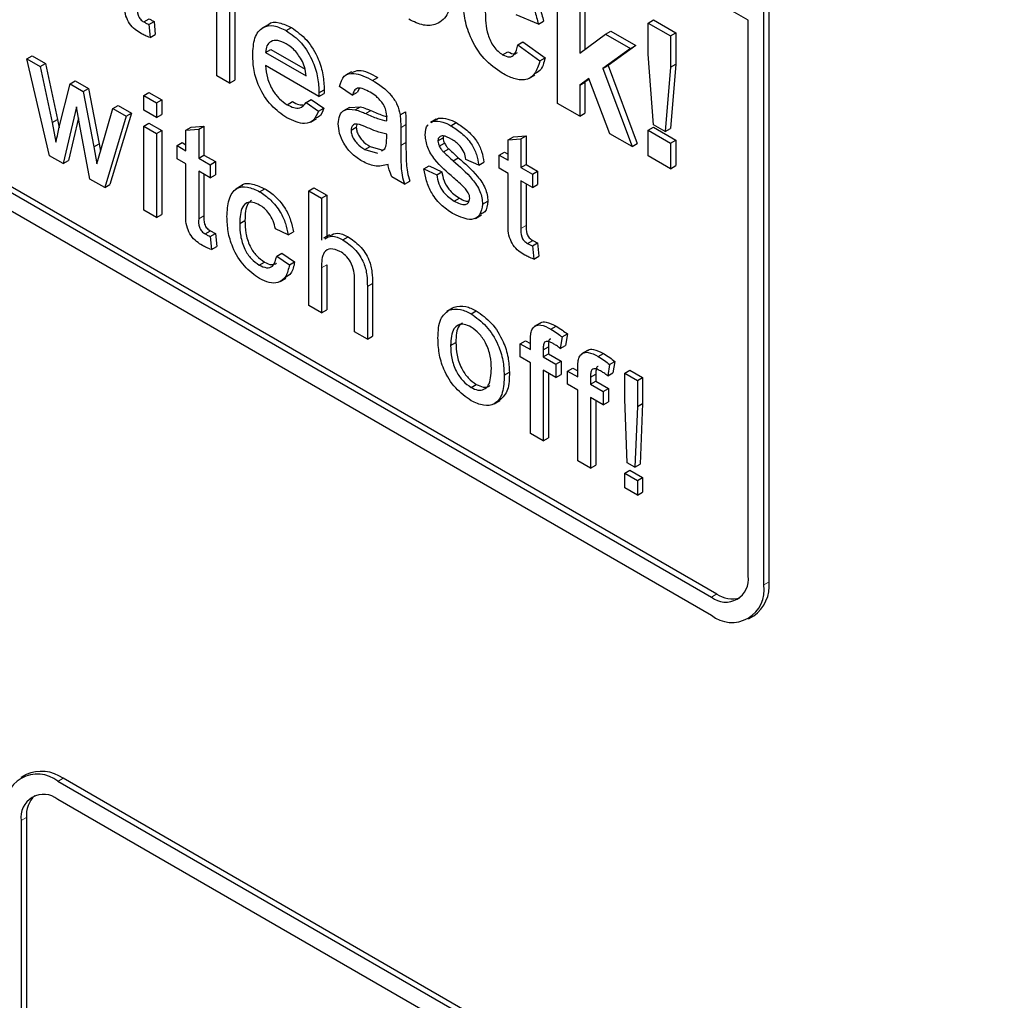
# Paper-space layout 'Blatt2' of a CAD drawing. Header units: millimetres. Extents: x 5 to 418, y 2 to 292.
# Tile 23 of 115: x 117.89 to 120.11, y 176.29 to 178.5. Entities that reach past the tile are written whole.
import ezdxf

# ---------------------------------------------------------------- set-up
doc = ezdxf.new("R2010")
doc.units = ezdxf.units.MM

psp = doc.layouts.new('Blatt2')

# ---------------------------------------------------------------- linework, layer by layer
at = {"color": 7, "linetype": 'Continuous', "lineweight": 25}
for p, q in [((119.5335, 178.4942), (115.0669, 181.0727)), ((113.5584, 180.5553), (119.451, 177.1536)), ((115.0787, 179.7321), (119.4628, 177.2013)), ((115.0669, 179.7253), (119.451, 177.1945)), ((119.5806, 177.2285), (119.5806, 179.1338)), ((119.5688, 177.2217), (119.5688, 179.127)), ((118.3361, 178.3688), (118.3361, 178.6274)), ((118.3648, 178.6108), (118.3648, 178.3523)), ((118.3766, 178.6176), (118.3766, 178.3591)), ((119.1041, 178.3065), (119.1041, 178.6059)), ((119.1539, 178.5771), (119.1539, 178.4195)), ((119.1657, 178.5839), (119.1657, 178.4283)), ((118.1715, 178.4903), (118.1833, 178.4972)), ((118.1828, 178.4847), (118.1946, 178.4915)), ((118.1828, 178.4847), (118.1856, 178.4552)), ((118.1946, 178.4915), (118.1974, 178.462)), ((119.0608, 178.485), (119.011, 178.5061)), ((119.0608, 178.485), (119.0726, 178.4918)), ((119.3086, 178.4878), (119.3204, 178.4946)), ((119.3086, 178.4174), (119.3086, 178.4878)), ((119.3086, 178.4878), (119.3585, 178.459)), ((119.3204, 178.4946), (119.3703, 178.4658)), ((119.5335, 177.2421), (119.5335, 178.4942)), ((118.4516, 178.484), (118.4383, 178.4763)), ((118.4926, 178.4707), (118.5044, 178.4775)), ((119.1539, 178.4195), (119.2121, 178.463)), ((119.2121, 178.463), (119.2239, 178.4698)), ((119.2121, 178.463), (119.2686, 178.4303)), ((119.2239, 178.4698), (119.2804, 178.4371)), ((119.3585, 178.459), (119.3703, 178.4658)), ((119.3703, 178.4658), (119.3703, 178.3954)), ((118.1856, 178.4552), (118.1974, 178.462)), ((119.0143, 178.4389), (119.0261, 178.4457)), ((119.0261, 178.4457), (119.076, 178.4093)), ((119.3585, 178.459), (119.3585, 178.3886)), ((118.4457, 178.4215), (118.4575, 178.4284)), ((118.4457, 178.4215), (118.5376, 178.3685)), ((118.4575, 178.4284), (118.5349, 178.3837)), ((118.9803, 178.4163), (118.9921, 178.4231)), ((119.0143, 178.4389), (119.0642, 178.4025)), ((119.2686, 178.4303), (119.206, 178.3853)), ((119.2804, 178.4371), (119.2178, 178.3921)), ((119.2686, 178.4303), (119.2804, 178.4371)), ((117.908, 178.4071), (117.9198, 178.4139)), ((117.9591, 178.1886), (117.908, 178.4071)), ((117.908, 178.4071), (117.9379, 178.3898)), ((117.9198, 178.4139), (117.9497, 178.3966)), ((117.9379, 178.3898), (117.9497, 178.3966)), ((117.9497, 178.3966), (117.9771, 178.2707)), ((119.0642, 178.4025), (119.076, 178.4093)), ((119.3206, 178.2583), (119.3086, 178.4174)), ((117.9379, 178.3898), (117.9653, 178.2639)), ((118.5662, 178.3222), (118.4457, 178.3917)), ((118.6395, 178.378), (118.6263, 178.3704)), ((119.206, 178.3853), (119.2178, 178.3921)), ((119.206, 178.3853), (119.2719, 178.2096)), ((119.2178, 178.3921), (119.2837, 178.2164)), ((119.3585, 178.3886), (119.3467, 178.2432)), ((119.3585, 178.3886), (119.3703, 178.3954)), ((119.3703, 178.3954), (119.3585, 178.25)), ((118.0053, 178.3509), (118.0171, 178.3577)), ((118.0171, 178.3577), (118.0468, 178.3406)), ((118.3648, 178.3523), (118.3361, 178.3688)), ((118.3648, 178.3523), (118.3766, 178.3591)), ((118.6869, 178.3585), (118.6987, 178.3653)), ((119.04, 178.3633), (119.0532, 178.371)), ((119.1745, 178.3626), (119.1539, 178.3478)), ((119.1539, 178.3478), (119.1657, 178.3546)), ((119.175, 178.3613), (119.1657, 178.3546)), ((119.1657, 178.3546), (119.1657, 178.2845)), ((119.2221, 178.2384), (119.1745, 178.3626)), ((117.9811, 178.2531), (118.0053, 178.3509)), ((118.0053, 178.3509), (118.035, 178.3338)), ((118.035, 178.3338), (118.0468, 178.3406)), ((118.035, 178.3338), (118.0591, 178.2087)), ((118.0468, 178.3406), (118.0709, 178.2155)), ((118.1713, 178.3247), (118.1831, 178.3315)), ((118.1831, 178.3315), (118.2118, 178.315)), ((118.5663, 178.3306), (118.5781, 178.3374)), ((118.6415, 178.3251), (118.6128, 178.345)), ((118.6415, 178.3251), (118.6533, 178.3319)), ((118.657, 178.3401), (118.6533, 178.3319)), ((119.1539, 178.3478), (119.1539, 178.2777)), ((118.1713, 178.2916), (118.1713, 178.3247)), ((118.1713, 178.3247), (118.2, 178.3082)), ((118.2, 178.3082), (118.2118, 178.315)), ((118.2, 178.3082), (118.2, 178.275)), ((118.2118, 178.315), (118.2118, 178.2818)), ((118.4946, 178.3038), (118.5064, 178.3106)), ((118.5373, 178.309), (118.5491, 178.3158)), ((118.5373, 178.309), (118.5654, 178.2895)), ((118.5491, 178.3158), (118.5772, 178.2963)), ((118.5662, 178.3222), (118.5779, 178.329)), ((118.02, 178.2988), (117.9899, 178.1709)), ((118.0267, 178.2608), (118.02, 178.2988)), ((118.0745, 178.2011), (118.102, 178.2951)), ((118.102, 178.2951), (118.1138, 178.3019)), ((118.102, 178.2951), (118.132, 178.2778)), ((118.1138, 178.3019), (118.1437, 178.2846)), ((118.2, 178.275), (118.1713, 178.2916)), ((118.5654, 178.2895), (118.5772, 178.2963)), ((118.6351, 178.2978), (118.6219, 178.2902)), ((118.6352, 178.2978), (118.6598, 178.2993)), ((118.648, 178.2925), (118.6598, 178.2993)), ((118.7492, 178.2812), (118.761, 178.288)), ((119.1539, 178.2777), (119.1041, 178.3065)), ((117.9653, 178.2639), (117.9771, 178.2707)), ((117.9653, 178.2639), (117.9735, 178.2196)), ((117.9771, 178.2707), (117.9807, 178.2513)), ((118.0244, 178.2742), (118.0016, 178.1777)), ((118.132, 178.2778), (118.0835, 178.1169)), ((118.1437, 178.2846), (118.0953, 178.1237)), ((118.132, 178.2778), (118.1437, 178.2846)), ((118.2, 178.275), (118.2118, 178.2818)), ((118.5474, 178.2647), (118.5606, 178.2723)), ((118.8306, 178.2712), (118.8174, 178.2635)), ((118.8195, 178.2633), (118.8237, 178.2663)), ((118.8237, 178.2663), (118.8355, 178.2731)), ((118.8313, 178.2701), (118.8355, 178.2731)), ((118.8638, 178.2565), (118.8755, 178.2633)), ((119.1539, 178.2777), (119.1657, 178.2845)), ((118.0501, 178.1361), (118.0267, 178.2608)), ((118.1713, 178.2551), (118.1831, 178.2619)), ((118.1713, 178.2551), (118.2, 178.2385)), ((118.1713, 178.0662), (118.1713, 178.2551)), ((118.1831, 178.2619), (118.2118, 178.2453)), ((118.2, 178.2385), (118.2118, 178.2453)), ((118.2118, 178.2453), (118.2118, 178.0564)), ((118.2666, 178.2461), (118.2784, 178.2529)), ((118.2666, 178.2461), (118.2953, 178.2484)), ((118.2666, 178.2001), (118.2666, 178.2461)), ((118.2784, 178.2529), (118.3071, 178.2552)), ((118.2953, 178.2484), (118.3071, 178.2552)), ((118.2953, 178.2484), (118.2953, 178.1835)), ((118.3071, 178.2552), (118.3071, 178.1903)), ((118.6386, 178.2461), (118.6504, 178.2529)), ((118.7506, 178.252), (118.7506, 178.2116)), ((118.7624, 178.2588), (118.7624, 178.2184)), ((119.3086, 178.246), (119.3204, 178.2528)), ((119.3086, 178.246), (119.3585, 178.2172)), ((119.3086, 178.1884), (119.3086, 178.246)), ((119.3204, 178.2528), (119.3703, 178.224)), ((119.3467, 178.2432), (119.3206, 178.2583)), ((119.3467, 178.2432), (119.3585, 178.25)), ((118.2, 178.2385), (118.2, 178.0496)), ((118.2465, 178.2117), (118.2583, 178.2185)), ((118.2583, 178.2185), (118.2666, 178.2137)), ((118.7189, 178.2277), (118.719, 178.2373)), ((118.8344, 178.222), (118.8462, 178.2288)), ((118.8469, 178.2329), (118.8462, 178.2288)), ((118.9929, 178.2246), (119.0047, 178.2314)), ((118.9929, 178.2246), (119.0216, 178.2269)), ((118.9929, 178.1786), (118.9929, 178.2246)), ((119.0047, 178.2314), (119.0334, 178.2337)), ((119.0216, 178.2269), (119.0334, 178.2337)), ((119.0216, 178.2269), (119.0216, 178.162)), ((119.0334, 178.2337), (119.0334, 178.1688)), ((119.2719, 178.2096), (119.2221, 178.2384)), ((119.3585, 178.2172), (119.3703, 178.224)), ((119.3703, 178.224), (119.3703, 178.1664)), ((118.0591, 178.2087), (118.0709, 178.2155)), ((118.0591, 178.2087), (118.0659, 178.1702)), ((118.0659, 178.1702), (118.0745, 178.2011)), ((118.0709, 178.2155), (118.0738, 178.1989)), ((118.2465, 178.1819), (118.2465, 178.2117)), ((118.2465, 178.2117), (118.2666, 178.2001)), ((118.67, 178.2026), (118.6818, 178.2094)), ((118.67, 178.2026), (118.6983, 178.1948)), ((118.6818, 178.2094), (118.7101, 178.2016)), ((118.7072, 178.1998), (118.7146, 178.204)), ((118.8374, 178.2103), (118.8492, 178.2171)), ((118.8469, 178.1973), (118.8587, 178.2041)), ((118.9728, 178.1902), (118.9846, 178.197)), ((118.9846, 178.197), (118.9929, 178.1922)), ((119.2719, 178.2096), (119.2837, 178.2164)), ((119.3585, 178.2172), (119.3585, 178.1596)), ((117.9899, 178.1709), (117.9591, 178.1886)), ((117.9899, 178.1709), (118.0016, 178.1777)), ((118.2666, 178.1703), (118.2465, 178.1819)), ((118.2953, 178.1835), (118.3071, 178.1903)), ((118.2953, 178.1835), (118.3211, 178.1686)), ((118.3071, 178.1903), (118.3329, 178.1754)), ((118.3211, 178.1686), (118.3329, 178.1754)), ((118.3329, 178.1754), (118.3329, 178.1456)), ((118.8686, 178.1775), (118.8804, 178.1843)), ((118.9263, 178.1673), (118.8976, 178.1806)), ((118.9263, 178.1673), (118.9381, 178.1741)), ((118.9728, 178.1604), (118.9728, 178.1902)), ((118.9728, 178.1902), (118.9929, 178.1786)), ((119.3585, 178.1596), (119.3086, 178.1884)), ((118.2666, 178.0642), (118.2666, 178.1703)), ((118.3211, 178.1388), (118.2953, 178.1537)), ((118.2953, 178.1537), (118.2953, 178.0465)), ((118.3211, 178.1686), (118.3211, 178.1388)), ((118.8028, 178.159), (118.8146, 178.1658)), ((118.8028, 178.159), (118.8316, 178.1458)), ((118.8146, 178.1658), (118.8433, 178.1526)), ((118.8316, 178.1458), (118.8433, 178.1526)), ((118.9929, 178.1488), (118.9728, 178.1604)), ((119.0216, 178.162), (119.0334, 178.1688)), ((119.0216, 178.162), (119.0474, 178.1471)), ((119.0334, 178.1688), (119.0592, 178.1539)), ((119.0474, 178.1471), (119.0592, 178.1539)), ((119.0592, 178.1539), (119.0592, 178.1241)), ((119.3585, 178.1596), (119.3703, 178.1664)), ((118.0835, 178.1169), (118.0501, 178.1361)), ((118.3071, 178.1469), (118.3071, 178.0533)), ((118.3211, 178.1388), (118.3329, 178.1456)), ((118.7592, 178.1246), (118.7305, 178.1411)), ((118.7592, 178.1246), (118.771, 178.1314)), ((118.9929, 178.0427), (118.9929, 178.1488)), ((119.0474, 178.1173), (119.0216, 178.1322)), ((119.0216, 178.1322), (119.0216, 178.025)), ((119.0474, 178.1471), (119.0474, 178.1173)), ((118.0835, 178.1169), (118.0953, 178.1237)), ((118.3925, 178.1214), (118.3793, 178.1137)), ((118.4325, 178.1077), (118.4442, 178.1145)), ((118.5433, 178.1099), (118.5551, 178.1168)), ((118.5433, 177.8514), (118.5433, 178.1099)), ((118.5433, 178.1099), (118.572, 178.0934)), ((118.5551, 178.1168), (118.5838, 178.1002)), ((119.0334, 178.1254), (119.0334, 178.0318)), ((119.0474, 178.1173), (119.0592, 178.1241)), ((118.572, 178.0934), (118.5838, 178.1002)), ((118.572, 178.0934), (118.572, 177.9989)), ((118.5838, 178.1002), (118.5838, 178.0067)), ((118.8711, 178.0865), (118.8829, 178.0933)), ((118.9349, 178.0799), (118.9467, 178.0867)), ((118.2, 178.0496), (118.1713, 178.0662)), ((118.2, 178.0496), (118.2118, 178.0564)), ((118.3877, 178.0358), (118.3995, 178.0426)), ((118.9192, 178.0477), (118.9324, 178.0554)), ((118.3099, 178.0127), (118.3217, 178.0195)), ((118.4968, 178.0108), (118.4681, 178.0241)), ((118.3211, 178.007), (118.3329, 178.0138)), ((118.3211, 178.007), (118.324, 177.9775)), ((118.3329, 178.0138), (118.3358, 177.9843)), ((118.4968, 178.0108), (118.5086, 178.0176)), ((118.5901, 178.0103), (118.5768, 178.0027)), ((118.62, 177.9994), (118.6318, 178.0062)), ((119.0362, 177.9912), (119.048, 177.998)), ((118.324, 177.9775), (118.3358, 177.9843)), ((119.0474, 177.9855), (119.0592, 177.9923)), ((119.0474, 177.9855), (119.0503, 177.956)), ((119.0592, 177.9923), (119.0621, 177.9628)), ((118.471, 177.9628), (118.4828, 177.9696)), ((118.471, 177.9628), (118.4997, 177.9429)), ((118.4828, 177.9696), (118.5115, 177.9497)), ((119.0503, 177.956), (119.0621, 177.9628)), ((118.4315, 177.9424), (118.4433, 177.9492)), ((118.4997, 177.9429), (118.5115, 177.9497)), ((118.572, 177.9362), (118.572, 177.8348)), ((118.5838, 177.943), (118.5838, 177.8416)), ((118.4785, 177.9054), (118.4918, 177.913)), ((118.6467, 177.7917), (118.6467, 177.9091)), ((118.6754, 177.8943), (118.6754, 177.7751)), ((118.6872, 177.9011), (118.6872, 177.7819)), ((118.572, 177.8348), (118.5433, 177.8514)), ((118.572, 177.8348), (118.5838, 177.8416)), ((118.8674, 177.8456), (118.8542, 177.8379)), ((118.859, 177.8406), (118.8708, 177.8474)), ((118.9092, 177.8325), (118.9209, 177.8393)), ((119.0647, 177.8116), (119.0515, 177.804)), ((119.0889, 177.7983), (119.1007, 177.8051)), ((118.6754, 177.7751), (118.6467, 177.7917)), ((118.6754, 177.7751), (118.6872, 177.7819)), ((119.1144, 177.7804), (119.1103, 177.7545)), ((119.1144, 177.7804), (119.1261, 177.7872)), ((119.1261, 177.7872), (119.1221, 177.7613)), ((118.8631, 177.7613), (118.8749, 177.7681)), ((119.0198, 177.7652), (119.0316, 177.772)), ((119.0198, 177.7354), (119.0198, 177.7652)), ((119.0198, 177.7652), (119.0428, 177.752)), ((119.0316, 177.772), (119.0428, 177.7656)), ((119.0428, 177.752), (119.0428, 177.7712)), ((119.0715, 177.7514), (119.0833, 177.7582)), ((119.0833, 177.7582), (119.0833, 177.7422)), ((119.1103, 177.7545), (119.1221, 177.7613)), ((119.0428, 177.7222), (119.0198, 177.7354)), ((119.0715, 177.7514), (119.0715, 177.7354)), ((119.0715, 177.7354), (119.0833, 177.7422)), ((119.0715, 177.7354), (119.1002, 177.7188)), ((119.0833, 177.7422), (119.112, 177.7256)), ((119.1715, 177.75), (119.1583, 177.7423)), ((119.1957, 177.7366), (119.2075, 177.7435)), ((119.0428, 177.563), (119.0428, 177.7222)), ((119.1002, 177.7188), (119.112, 177.7256)), ((119.1002, 177.7188), (119.1002, 177.689)), ((119.112, 177.7256), (119.112, 177.6958)), ((119.1266, 177.7036), (119.1384, 177.7104)), ((119.1384, 177.7104), (119.1496, 177.7039)), ((119.1496, 177.6903), (119.1496, 177.7096)), ((119.2211, 177.7187), (119.2171, 177.6928)), ((119.2211, 177.7187), (119.2329, 177.7255)), ((119.2329, 177.7255), (119.2289, 177.6996)), ((118.9837, 177.6943), (118.9955, 177.7011)), ((119.1002, 177.689), (119.0715, 177.7056)), ((119.0715, 177.7056), (119.0715, 177.5465)), ((119.0833, 177.6988), (119.0833, 177.5533)), ((119.1002, 177.689), (119.112, 177.6958)), ((119.1266, 177.6738), (119.1266, 177.7036)), ((119.1266, 177.7036), (119.1496, 177.6903)), ((119.1783, 177.6898), (119.1901, 177.6966)), ((119.1783, 177.6898), (119.1783, 177.6738)), ((119.1901, 177.6966), (119.1901, 177.6806)), ((119.2171, 177.6928), (119.2289, 177.6996)), ((119.2553, 177.699), (119.2671, 177.7058)), ((119.2553, 177.6403), (119.2553, 177.699)), ((119.2553, 177.699), (119.284, 177.6824)), ((119.2671, 177.7058), (119.2958, 177.6892)), ((119.284, 177.6824), (119.2958, 177.6892)), ((119.2958, 177.6892), (119.2958, 177.6305)), ((118.9092, 177.6667), (118.9209, 177.6735)), ((119.1496, 177.6605), (119.1266, 177.6738)), ((119.1783, 177.6738), (119.1901, 177.6806)), ((119.1783, 177.6738), (119.207, 177.6572)), ((119.1901, 177.6806), (119.2188, 177.664)), ((119.207, 177.6572), (119.2188, 177.664)), ((119.2188, 177.664), (119.2188, 177.6342)), ((119.284, 177.6824), (119.284, 177.6237)), ((119.1496, 177.5014), (119.1496, 177.6605)), ((119.207, 177.6274), (119.1783, 177.6439)), ((119.1783, 177.6439), (119.1783, 177.4848)), ((119.207, 177.6572), (119.207, 177.6274)), ((118.9609, 177.6296), (118.9742, 177.6373)), ((119.1901, 177.6371), (119.1901, 177.4916)), ((119.207, 177.6274), (119.2188, 177.6342)), ((119.261, 177.4967), (119.2553, 177.6403)), ((119.284, 177.6237), (119.2782, 177.4868)), ((119.284, 177.6237), (119.2958, 177.6305)), ((119.2958, 177.6305), (119.29, 177.4936)), ((119.0715, 177.5465), (119.0428, 177.563)), ((119.0715, 177.5465), (119.0833, 177.5533)), ((119.1783, 177.4848), (119.1496, 177.5014)), ((119.1783, 177.4848), (119.1901, 177.4916)), ((119.2782, 177.4868), (119.261, 177.4967)), ((119.2782, 177.4868), (119.29, 177.4936)), ((119.2553, 177.4735), (119.2671, 177.4803)), ((119.2553, 177.4404), (119.2553, 177.4735)), ((119.2553, 177.4735), (119.284, 177.457)), ((119.2671, 177.4803), (119.2958, 177.4638)), ((119.284, 177.457), (119.2958, 177.4638)), ((119.2958, 177.4638), (119.2958, 177.4306)), ((119.284, 177.457), (119.284, 177.4238)), ((119.284, 177.4238), (119.2553, 177.4404)), ((119.284, 177.4238), (119.2958, 177.4306)), ((119.5343, 177.1454), (119.5461, 177.1522)), ((117.9063, 176.7943), (117.8945, 176.7875)), ((120.0991, 175.5546), (117.9778, 176.7792)), ((120.1109, 175.5614), (117.9896, 176.7861)), ((120.0991, 175.5138), (117.9778, 176.7384)), ((117.8953, 176.6908), (117.8953, 175.7381)), ((117.9071, 176.6976), (117.9071, 175.745))]:
    psp.add_line(p, q, dxfattribs=at)
at = {"color": 7, "linetype": 'Continuous', "lineweight": 18}
for p, q in [((118.6716, 178.2836), (118.6833, 178.2904)), ((118.7506, 178.252), (118.7624, 178.2588)), ((118.7506, 178.2116), (118.7624, 178.2184)), ((118.2953, 178.0465), (118.3071, 178.0533)), ((119.0216, 178.025), (119.0334, 178.0318)), ((118.572, 177.9362), (118.5838, 177.943)), ((118.6754, 177.8943), (118.6872, 177.9011)), ((119.5688, 177.2217), (119.5806, 177.2285)), ((119.451, 177.1945), (119.4628, 177.2013)), ((117.9778, 176.7792), (117.9896, 176.7861)), ((117.8953, 176.6908), (117.9071, 176.6976))]:
    psp.add_line(p, q, dxfattribs=at)
at = {"color": 7, "linetype": 'Continuous', "lineweight": 25}
for centre, radius, start, end in [((119.4832, 177.2339), 0.0509, 230.7967, 9.214), ((119.497, 177.21), 0.0728, 230.7967, 9.214), ((119.4989, 177.2195), 0.0822, 305.0133, 6.2988), ((119.4979, 177.2518), 0.0616, 235.1435, 285.9932), ((117.9408, 176.7179), 0.0838, 54.3824, 114.3071), ((117.9318, 176.7228), 0.0728, 50.7967, 189.214), ((117.9456, 176.6989), 0.0509, 50.7967, 189.214), ((117.9685, 176.7028), 0.0616, 134.0045, 184.8598)]:
    psp.add_arc(centre, radius, start, end, dxfattribs=at)
for points, knots in [([(118.9797, 178.601), (118.99, 178.5944), (119.0105, 178.5813), (119.0367, 178.5501), (119.0531, 178.516), (119.0582, 178.4954), (119.0608, 178.485)], [0, 0, 0, 0, 0.280457, 0.559337, 0.779383, 1, 1, 1, 1]), ([(118.9915, 178.6078), (119.0018, 178.6012), (119.0223, 178.5881), (119.0485, 178.5569), (119.0648, 178.5228), (119.07, 178.5022), (119.0726, 178.4918)], [0, 0, 0, 0, 0.280457, 0.559337, 0.779383, 1, 1, 1, 1]), ([(118.8647, 178.5547), (118.8633, 178.5388), (118.8605, 178.507), (118.8349, 178.4838), (118.8026, 178.4799), (118.7799, 178.4909), (118.7685, 178.4964)], [0, 0, 0, 0, 0.279924, 0.559367, 0.779516, 1, 1, 1, 1]), ([(118.1654, 178.464), (118.1609, 178.4668), (118.1519, 178.4724), (118.1389, 178.4859), (118.1266, 178.512), (118.1275, 178.5296), (118.1282, 178.5419)], [0, 0, 0, 0, 0.1874327, 0.3738211, 0.5594622, 1, 1, 1, 1]), ([(118.9793, 178.3747), (118.9653, 178.3844), (118.9373, 178.4037), (118.9069, 178.4531), (118.893, 178.4997), (118.8919, 178.5256), (118.8913, 178.5386)], [0, 0, 0, 0, 0.279707, 0.558485, 0.778934, 1, 1, 1, 1]), ([(118.1569, 178.5241), (118.1566, 178.5181), (118.1561, 178.5106), (118.1606, 178.5005), (118.1649, 178.4945), (118.1689, 178.492), (118.1715, 178.4903)], [0, 0, 0, 0, 0.499596, 0.625239, 0.750354, 1, 1, 1, 1]), ([(118.9412, 178.5132), (118.9415, 178.4963), (118.9419, 178.4752), (118.9523, 178.4476), (118.96, 178.4345), (118.9697, 178.4233), (118.9768, 178.4187), (118.9803, 178.4163)], [0, 0, 0, 0, 0.499313, 0.62455, 0.749763, 0.874784, 1, 1, 1, 1]), ([(118.1715, 178.4903), (118.1736, 178.4892), (118.1774, 178.4872), (118.1811, 178.4854), (118.1828, 178.4847)], [0, 0, 0, 0, 0.5599652, 1, 1, 1, 1]), ([(118.1833, 178.4972), (118.1854, 178.496), (118.1892, 178.494), (118.1929, 178.4922), (118.1946, 178.4915)], [0, 0, 0, 0, 0.5599652, 1, 1, 1, 1]), ([(118.4519, 178.4836), (118.4521, 178.4839), (118.4572, 178.4908), (118.4766, 178.4902), (118.4952, 178.4817), (118.5044, 178.4775)], [0, 0, 0, 0, 0.024421, 0.511721, 1, 1, 1, 1]), ([(118.1856, 178.4552), (118.1819, 178.4565), (118.1752, 178.4588), (118.1684, 178.4624), (118.1654, 178.464)], [0, 0, 0, 0, 0.560078, 1, 1, 1, 1]), ([(118.417, 178.415), (118.4177, 178.4286), (118.4192, 178.4557), (118.4373, 178.4797), (118.4641, 178.4844), (118.4831, 178.4753), (118.4926, 178.4707)], [0, 0, 0, 0, 0.280748, 0.559775, 0.779666, 1, 1, 1, 1]), ([(118.4926, 178.4707), (118.5045, 178.4623), (118.5283, 178.4454), (118.5535, 178.4031), (118.5649, 178.3636), (118.5658, 178.3416), (118.5663, 178.3306)], [0, 0, 0, 0, 0.279366, 0.558398, 0.778885, 1, 1, 1, 1]), ([(118.5044, 178.4775), (118.5163, 178.4691), (118.54, 178.4522), (118.5653, 178.4099), (118.5767, 178.3704), (118.5776, 178.3484), (118.5781, 178.3374)], [0, 0, 0, 0, 0.279366, 0.558398, 0.778885, 1, 1, 1, 1]), ([(118.4925, 178.441), (118.4861, 178.444), (118.4733, 178.4502), (118.4579, 178.4476), (118.448, 178.4375), (118.4465, 178.4269), (118.4457, 178.4215)], [0, 0, 0, 0, 0.28019, 0.559728, 0.779642, 1, 1, 1, 1]), ([(118.527, 178.4052), (118.5213, 178.4137), (118.5111, 178.4289), (118.4982, 178.4373), (118.4925, 178.441)], [0, 0, 0, 0, 0.558512, 1, 1, 1, 1]), ([(118.9803, 178.4163), (118.9856, 178.414), (118.996, 178.4092), (119.0099, 178.417), (119.0127, 178.4306), (119.0143, 178.4389)], [0, 0, 0, 0, 0.28016, 0.558978, 1, 1, 1, 1]), ([(118.9921, 178.4231), (118.9975, 178.4204), (119.0061, 178.4161), (119.0117, 178.4201), (119.0138, 178.4215)], [0, 0, 0, 0, 0.628112, 1, 1, 1, 1]), ([(118.4942, 178.2742), (118.4821, 178.2825), (118.4579, 178.2989), (118.4309, 178.3409), (118.4185, 178.3814), (118.4175, 178.4038), (118.417, 178.415)], [0, 0, 0, 0, 0.279952, 0.558661, 0.778994, 1, 1, 1, 1]), ([(118.5376, 178.3685), (118.5368, 178.3753), (118.5355, 178.3873), (118.5296, 178.3997), (118.527, 178.4052)], [0, 0, 0, 0, 0.560674, 1, 1, 1, 1]), ([(119.0642, 178.4025), (119.061, 178.392), (119.0547, 178.3711), (119.0323, 178.3575), (119.0054, 178.3611), (118.988, 178.3702), (118.9793, 178.3747)], [0, 0, 0, 0, 0.280244, 0.559157, 0.779326, 1, 1, 1, 1]), ([(119.076, 178.4093), (119.0732, 178.3981), (119.069, 178.3811), (119.0563, 178.3753), (119.0519, 178.3733)], [0, 0, 0, 0, 0.655166, 1, 1, 1, 1]), ([(118.4457, 178.3917), (118.4466, 178.3826), (118.4484, 178.3645), (118.4604, 178.3371), (118.4771, 178.3156), (118.4888, 178.3078), (118.4946, 178.3038)], [0, 0, 0, 0, 0.280633, 0.559687, 0.779661, 1, 1, 1, 1]), ([(118.6128, 178.345), (118.6154, 178.3538), (118.6207, 178.3712), (118.649, 178.3778), (118.6725, 178.3659), (118.6869, 178.3585)], [0, 0, 0, 0, 0.2804297, 0.5593032, 1, 1, 1, 1]), ([(118.6404, 178.3762), (118.6456, 178.3785), (118.6617, 178.3855), (118.6838, 178.3735), (118.6987, 178.3653)], [0, 0, 0, 0, 0.3238372, 1, 1, 1, 1]), ([(118.6869, 178.3585), (118.7019, 178.349), (118.7228, 178.3357), (118.7442, 178.3035), (118.7475, 178.2886), (118.7492, 178.2812)], [0, 0, 0, 0, 0.559253, 0.779195, 1, 1, 1, 1]), ([(118.5663, 178.3306), (118.5663, 178.329), (118.5662, 178.3262), (118.5662, 178.3234), (118.5662, 178.3222)], [0, 0, 0, 0, 0.559999, 1, 1, 1, 1]), ([(118.5781, 178.3374), (118.5781, 178.3358), (118.578, 178.333), (118.578, 178.3302), (118.5779, 178.329)], [0, 0, 0, 0, 0.559999, 1, 1, 1, 1]), ([(118.6818, 178.3317), (118.6769, 178.3343), (118.6671, 178.3396), (118.6536, 178.3425), (118.6453, 178.3356), (118.6428, 178.3286), (118.6415, 178.3251)], [0, 0, 0, 0, 0.2808547, 0.5597509, 0.7794996, 1, 1, 1, 1]), ([(118.7116, 178.3045), (118.7064, 178.3109), (118.6972, 178.3224), (118.6865, 178.3289), (118.6818, 178.3317)], [0, 0, 0, 0, 0.557871, 1, 1, 1, 1]), ([(118.4946, 178.3038), (118.4996, 178.3013), (118.5094, 178.2962), (118.5264, 178.2947), (118.5331, 178.3036), (118.5373, 178.309)], [0, 0, 0, 0, 0.2812824, 0.5619063, 1, 1, 1, 1]), ([(118.5064, 178.3106), (118.5114, 178.3079), (118.5201, 178.3032), (118.5277, 178.3034), (118.5309, 178.3035)], [0, 0, 0, 0, 0.5808269, 1, 1, 1, 1]), ([(118.5654, 178.2895), (118.5622, 178.2819), (118.5557, 178.2668), (118.5307, 178.2572), (118.508, 178.2678), (118.4942, 178.2742)], [0, 0, 0, 0, 0.2806132, 0.5608329, 1, 1, 1, 1]), ([(118.5772, 178.2963), (118.5744, 178.2879), (118.5708, 178.2772), (118.5619, 178.2744), (118.5599, 178.2738)], [0, 0, 0, 0, 0.776004, 1, 1, 1, 1]), ([(118.6099, 178.2608), (118.6106, 178.2674), (118.6118, 178.2807), (118.6244, 178.2951), (118.639, 178.2935), (118.648, 178.2925)], [0, 0, 0, 0, 0.280458, 0.560983, 1, 1, 1, 1]), ([(118.648, 178.2925), (118.6523, 178.2911), (118.6601, 178.2885), (118.6681, 178.2851), (118.6716, 178.2836)], [0, 0, 0, 0, 0.5599184, 1, 1, 1, 1]), ([(118.6598, 178.2993), (118.6641, 178.2979), (118.6719, 178.2953), (118.6799, 178.2919), (118.6833, 178.2904)], [0, 0, 0, 0, 0.5599184, 1, 1, 1, 1]), ([(118.6833, 178.2904), (118.6923, 178.2865), (118.7048, 178.281), (118.7169, 178.2778), (118.7203, 178.2769)], [0, 0, 0, 0, 0.719639, 1, 1, 1, 1]), ([(118.719, 178.2748), (118.7189, 178.2802), (118.7187, 178.2897), (118.7138, 178.3), (118.7116, 178.3045)], [0, 0, 0, 0, 0.561903, 1, 1, 1, 1]), ([(118.761, 178.288), (118.7615, 178.2824), (118.7624, 178.2725), (118.7624, 178.263), (118.7624, 178.2588)], [0, 0, 0, 0, 0.559817, 1, 1, 1, 1]), ([(118.6716, 178.2836), (118.6805, 178.2797), (118.6965, 178.2728), (118.7121, 178.2689), (118.7189, 178.2672)], [0, 0, 0, 0, 0.560185, 1, 1, 1, 1]), ([(118.7189, 178.2672), (118.7189, 178.2686), (118.719, 178.2711), (118.719, 178.2737), (118.719, 178.2748)], [0, 0, 0, 0, 0.5600235, 1, 1, 1, 1]), ([(118.7492, 178.2812), (118.7497, 178.2756), (118.7506, 178.2657), (118.7506, 178.2562), (118.7506, 178.252)], [0, 0, 0, 0, 0.559817, 1, 1, 1, 1]), ([(118.8237, 178.2663), (118.8307, 178.2666), (118.8433, 178.2671), (118.8575, 178.2597), (118.8638, 178.2565)], [0, 0, 0, 0, 0.558938, 1, 1, 1, 1]), ([(118.8355, 178.2731), (118.8425, 178.2734), (118.8551, 178.2739), (118.8693, 178.2665), (118.8755, 178.2633)], [0, 0, 0, 0, 0.558938, 1, 1, 1, 1]), ([(118.8755, 178.2633), (118.8836, 178.2581), (118.8996, 178.2477), (118.9211, 178.2252), (118.9343, 178.1979), (118.9368, 178.1821), (118.9381, 178.1741)], [0, 0, 0, 0, 0.280737, 0.560427, 0.77945, 1, 1, 1, 1]), ([(117.9735, 178.2196), (117.9749, 178.2259), (117.9775, 178.237), (117.98, 178.2482), (117.9811, 178.2531)], [0, 0, 0, 0, 0.559994, 1, 1, 1, 1]), ([(118.6635, 178.1765), (118.656, 178.1813), (118.6411, 178.1909), (118.6225, 178.2142), (118.6115, 178.2396), (118.6104, 178.2537), (118.6099, 178.2608)], [0, 0, 0, 0, 0.280815, 0.55969, 0.779696, 1, 1, 1, 1]), ([(118.6758, 178.2519), (118.6676, 178.2556), (118.6574, 178.2603), (118.6466, 178.2599), (118.6422, 178.2574), (118.6392, 178.2528), (118.6388, 178.2483), (118.6386, 178.2461)], [0, 0, 0, 0, 0.50028, 0.625326, 0.750269, 0.875147, 1, 1, 1, 1]), ([(118.6386, 178.2461), (118.6389, 178.2428), (118.6396, 178.2363), (118.6446, 178.2258), (118.6545, 178.2126), (118.6636, 178.2067), (118.67, 178.2026)], [0, 0, 0, 0, 0.186565, 0.373467, 0.560613, 1, 1, 1, 1]), ([(118.6518, 178.2599), (118.6516, 178.2597), (118.6505, 178.258), (118.6505, 178.2553), (118.6504, 178.2529)], [0, 0, 0, 0, 0.114706, 1, 1, 1, 1]), ([(118.6504, 178.2529), (118.6507, 178.2496), (118.6513, 178.2431), (118.6564, 178.2326), (118.6663, 178.2194), (118.6754, 178.2135), (118.6818, 178.2094)], [0, 0, 0, 0, 0.186565, 0.373467, 0.560613, 1, 1, 1, 1]), ([(118.719, 178.2373), (118.7111, 178.2393), (118.6969, 178.2429), (118.6823, 178.2491), (118.6758, 178.2519)], [0, 0, 0, 0, 0.55976, 1, 1, 1, 1]), ([(118.8057, 178.2352), (118.8062, 178.2444), (118.8067, 178.2543), (118.8122, 178.2581), (118.8125, 178.2583)], [0, 0, 0, 0, 0.9416213, 1, 1, 1, 1]), ([(118.8638, 178.2565), (118.8718, 178.2513), (118.8878, 178.2409), (118.9094, 178.2184), (118.9226, 178.1911), (118.925, 178.1753), (118.9263, 178.1673)], [0, 0, 0, 0, 0.280737, 0.560427, 0.77945, 1, 1, 1, 1]), ([(118.7146, 178.204), (118.7161, 178.2078), (118.7188, 178.2148), (118.7188, 178.2238), (118.7189, 178.2277)], [0, 0, 0, 0, 0.558995, 1, 1, 1, 1]), ([(118.7624, 178.2184), (118.7624, 178.2089), (118.7625, 178.1933), (118.7631, 178.1713), (118.7649, 178.1519), (118.769, 178.1382), (118.771, 178.1314)], [0, 0, 0, 0, 0.340206, 0.560339, 0.780175, 1, 1, 1, 1]), ([(118.8694, 178.1393), (118.8548, 178.152), (118.8366, 178.1678), (118.8181, 178.193), (118.8084, 178.2121), (118.8068, 178.2259), (118.8057, 178.2352)], [0, 0, 0, 0, 0.501321, 0.626592, 0.751817, 1, 1, 1, 1]), ([(118.8659, 178.2254), (118.8589, 178.2293), (118.8485, 178.235), (118.8386, 178.2323), (118.8349, 178.2276), (118.8346, 178.2239), (118.8344, 178.222)], [0, 0, 0, 0, 0.49977, 0.749095, 0.874592, 1, 1, 1, 1]), ([(118.8344, 178.222), (118.8346, 178.2199), (118.8349, 178.2161), (118.8367, 178.2121), (118.8374, 178.2103)], [0, 0, 0, 0, 0.559236, 1, 1, 1, 1]), ([(118.8462, 178.2288), (118.8464, 178.2267), (118.8467, 178.2229), (118.8484, 178.2189), (118.8492, 178.2171)], [0, 0, 0, 0, 0.559236, 1, 1, 1, 1]), ([(118.8976, 178.1806), (118.8966, 178.1857), (118.8945, 178.1961), (118.8828, 178.2143), (118.8723, 178.2212), (118.8659, 178.2254)], [0, 0, 0, 0, 0.280304, 0.560237, 1, 1, 1, 1]), ([(118.7506, 178.2116), (118.7506, 178.2021), (118.7507, 178.1865), (118.7513, 178.1645), (118.7531, 178.1451), (118.7572, 178.1314), (118.7592, 178.1246)], [0, 0, 0, 0, 0.340206, 0.560339, 0.780175, 1, 1, 1, 1]), ([(118.8374, 178.2103), (118.839, 178.2077), (118.8417, 178.2029), (118.8453, 178.199), (118.8469, 178.1973)], [0, 0, 0, 0, 0.559084, 1, 1, 1, 1]), ([(118.8469, 178.1973), (118.8509, 178.1936), (118.8581, 178.1869), (118.8654, 178.1804), (118.8686, 178.1775)], [0, 0, 0, 0, 0.559965, 1, 1, 1, 1]), ([(118.8492, 178.2171), (118.8508, 178.2145), (118.8535, 178.2097), (118.8571, 178.2058), (118.8587, 178.2041)], [0, 0, 0, 0, 0.559084, 1, 1, 1, 1]), ([(118.8587, 178.2041), (118.8627, 178.2004), (118.8699, 178.1937), (118.8772, 178.1872), (118.8804, 178.1843)], [0, 0, 0, 0, 0.559965, 1, 1, 1, 1]), ([(118.7219, 178.1693), (118.7121, 178.1665), (118.6946, 178.1616), (118.673, 178.1719), (118.6635, 178.1765)], [0, 0, 0, 0, 0.559971, 1, 1, 1, 1]), ([(118.8686, 178.1775), (118.8835, 178.1645), (118.9021, 178.1483), (118.9218, 178.123), (118.9295, 178.1086), (118.9342, 178.0935), (118.9347, 178.0844), (118.9349, 178.0799)], [0, 0, 0, 0, 0.500446, 0.625396, 0.750274, 0.875069, 1, 1, 1, 1]), ([(118.8804, 178.1843), (118.8953, 178.1713), (118.9139, 178.1551), (118.9336, 178.1298), (118.9413, 178.1154), (118.946, 178.1003), (118.9465, 178.0912), (118.9467, 178.0867)], [0, 0, 0, 0, 0.500446, 0.625396, 0.750274, 0.875069, 1, 1, 1, 1]), ([(118.7305, 178.1411), (118.7282, 178.1465), (118.7242, 178.156), (118.7226, 178.1652), (118.7219, 178.1693)], [0, 0, 0, 0, 0.559697, 1, 1, 1, 1]), ([(118.8708, 178.0568), (118.8617, 178.0626), (118.8437, 178.074), (118.8205, 178.1017), (118.8075, 178.1323), (118.8044, 178.1501), (118.8028, 178.159)], [0, 0, 0, 0, 0.280739, 0.559297, 0.779311, 1, 1, 1, 1]), ([(118.8433, 178.1526), (118.8445, 178.146), (118.8468, 178.1327), (118.8607, 178.1082), (118.8745, 178.0989), (118.8829, 178.0933)], [0, 0, 0, 0, 0.281314, 0.561069, 1, 1, 1, 1]), ([(118.8316, 178.1458), (118.8327, 178.1391), (118.835, 178.1259), (118.8489, 178.1014), (118.8627, 178.0921), (118.8711, 178.0865)], [0, 0, 0, 0, 0.281314, 0.561069, 1, 1, 1, 1]), ([(118.8964, 178.1141), (118.8914, 178.119), (118.8826, 178.1279), (118.8734, 178.1358), (118.8694, 178.1393)], [0, 0, 0, 0, 0.559788, 1, 1, 1, 1]), ([(118.359, 178.0515), (118.3598, 178.0648), (118.3612, 178.0914), (118.3774, 178.1174), (118.4045, 178.1206), (118.4231, 178.112), (118.4325, 178.1077)], [0, 0, 0, 0, 0.280838, 0.55968, 0.779579, 1, 1, 1, 1]), ([(118.3927, 178.1212), (118.3928, 178.1213), (118.3975, 178.1282), (118.4171, 178.1262), (118.4352, 178.1184), (118.4442, 178.1145)], [0, 0, 0, 0, 0.011465, 0.505148, 1, 1, 1, 1]), ([(118.4325, 178.1077), (118.441, 178.1021), (118.4579, 178.0909), (118.4789, 178.0643), (118.4919, 178.0361), (118.4952, 178.0192), (118.4968, 178.0108)], [0, 0, 0, 0, 0.2802671, 0.5594386, 0.7795347, 1, 1, 1, 1]), ([(118.4442, 178.1145), (118.4527, 178.1089), (118.4697, 178.0977), (118.4906, 178.0711), (118.5037, 178.0429), (118.507, 178.0261), (118.5086, 178.0176)], [0, 0, 0, 0, 0.2802671, 0.5594386, 0.7795347, 1, 1, 1, 1]), ([(118.9062, 178.0931), (118.906, 178.0951), (118.9057, 178.0991), (118.9022, 178.1068), (118.8986, 178.1113), (118.8964, 178.1141)], [0, 0, 0, 0, 0.279757, 0.559839, 1, 1, 1, 1]), ([(118.4143, 178.0878), (118.4113, 178.0856), (118.4003, 178.0771), (118.3999, 178.0572), (118.3995, 178.0426)], [0, 0, 0, 0, 0.265832, 1, 1, 1, 1]), ([(118.8711, 178.0865), (118.8755, 178.0841), (118.8843, 178.0794), (118.8959, 178.0777), (118.9044, 178.0822), (118.9056, 178.0895), (118.9062, 178.0931)], [0, 0, 0, 0, 0.281188, 0.560952, 0.781095, 1, 1, 1, 1]), ([(118.8829, 178.0933), (118.8873, 178.0907), (118.8948, 178.0865), (118.9015, 178.0862), (118.9042, 178.0862)], [0, 0, 0, 0, 0.596492, 1, 1, 1, 1]), ([(118.9467, 178.0867), (118.9457, 178.0769), (118.9443, 178.0625), (118.9344, 178.0587), (118.9312, 178.0574)], [0, 0, 0, 0, 0.679034, 1, 1, 1, 1]), ([(118.3038, 177.9864), (118.2993, 177.9891), (118.2903, 177.9947), (118.2773, 178.0082), (118.2649, 178.0343), (118.2659, 178.0519), (118.2666, 178.0642)], [0, 0, 0, 0, 0.187433, 0.373821, 0.559462, 1, 1, 1, 1]), ([(118.4326, 178.0777), (118.4274, 178.0802), (118.4169, 178.0853), (118.4032, 178.0835), (118.3892, 178.0702), (118.3884, 178.05), (118.3877, 178.0358)], [0, 0, 0, 0, 0.187089, 0.37388, 0.56073, 1, 1, 1, 1]), ([(118.4681, 178.0241), (118.4667, 178.03), (118.4638, 178.0419), (118.4545, 178.0583), (118.4436, 178.0706), (118.4363, 178.0753), (118.4326, 178.0777)], [0, 0, 0, 0, 0.2802132, 0.5594758, 0.779649, 1, 1, 1, 1]), ([(118.9349, 178.0799), (118.9335, 178.0708), (118.9307, 178.0525), (118.9067, 178.0406), (118.8844, 178.0507), (118.8708, 178.0568)], [0, 0, 0, 0, 0.279926, 0.560038, 1, 1, 1, 1]), ([(118.2953, 178.0465), (118.2949, 178.0404), (118.2945, 178.0329), (118.2989, 178.0228), (118.3033, 178.0168), (118.3072, 178.0143), (118.3099, 178.0127)], [0, 0, 0, 0, 0.499596, 0.625239, 0.750354, 1, 1, 1, 1]), ([(118.3071, 178.0533), (118.3067, 178.0472), (118.3063, 178.0397), (118.3107, 178.0296), (118.3151, 178.0236), (118.319, 178.0211), (118.3217, 178.0195)], [0, 0, 0, 0, 0.499596, 0.625239, 0.750354, 1, 1, 1, 1]), ([(118.4325, 177.912), (118.4206, 177.9203), (118.3969, 177.9369), (118.3714, 177.9792), (118.3603, 178.0186), (118.3595, 178.0405), (118.359, 178.0515)], [0, 0, 0, 0, 0.279595, 0.558341, 0.778834, 1, 1, 1, 1]), ([(118.3995, 178.0426), (118.3998, 178.0335), (118.4004, 178.0153), (118.4085, 177.9866), (118.4249, 177.9621), (118.4372, 177.9535), (118.4433, 177.9492)], [0, 0, 0, 0, 0.281276, 0.560536, 0.78011, 1, 1, 1, 1]), ([(119.0301, 177.9649), (119.0256, 177.9677), (119.0166, 177.9732), (119.0036, 177.9867), (118.9912, 178.0128), (118.9922, 178.0304), (118.9929, 178.0427)], [0, 0, 0, 0, 0.187433, 0.373821, 0.559462, 1, 1, 1, 1]), ([(118.3217, 178.0195), (118.3238, 178.0183), (118.3275, 178.0163), (118.3313, 178.0146), (118.3329, 178.0138)], [0, 0, 0, 0, 0.5599652, 1, 1, 1, 1]), ([(118.3877, 178.0358), (118.388, 178.0267), (118.3886, 178.0085), (118.3967, 177.9798), (118.4131, 177.9553), (118.4254, 177.9467), (118.4315, 177.9424)], [0, 0, 0, 0, 0.281276, 0.560536, 0.78011, 1, 1, 1, 1]), ([(119.0216, 178.025), (119.0212, 178.019), (119.0208, 178.0114), (119.0252, 178.0013), (119.0296, 177.9953), (119.0335, 177.9928), (119.0362, 177.9912)], [0, 0, 0, 0, 0.499596, 0.625239, 0.750354, 1, 1, 1, 1]), ([(119.0334, 178.0318), (119.033, 178.0258), (119.0326, 178.0182), (119.037, 178.0081), (119.0414, 178.0021), (119.0453, 177.9996), (119.048, 177.998)], [0, 0, 0, 0, 0.499596, 0.625239, 0.750354, 1, 1, 1, 1]), ([(118.3099, 178.0127), (118.312, 178.0115), (118.3157, 178.0095), (118.3195, 178.0078), (118.3211, 178.007)], [0, 0, 0, 0, 0.5599652, 1, 1, 1, 1]), ([(118.5793, 178.0015), (118.5846, 178.0046), (118.5958, 178.011), (118.6116, 178.0034), (118.62, 177.9994)], [0, 0, 0, 0, 0.470183, 1, 1, 1, 1]), ([(118.5911, 178.0083), (118.5963, 178.0114), (118.6075, 178.0179), (118.6234, 178.0102), (118.6318, 178.0062)], [0, 0, 0, 0, 0.470183, 1, 1, 1, 1]), ([(118.62, 177.9994), (118.6291, 177.9932), (118.6472, 177.981), (118.6684, 177.9493), (118.6749, 177.9191), (118.6752, 177.9026), (118.6754, 177.8943)], [0, 0, 0, 0, 0.2803178, 0.5583395, 0.7785536, 1, 1, 1, 1]), ([(118.6318, 178.0062), (118.6409, 178), (118.659, 177.9878), (118.6802, 177.9561), (118.6867, 177.9259), (118.687, 177.9094), (118.6872, 177.9011)], [0, 0, 0, 0, 0.2803178, 0.5583395, 0.7785536, 1, 1, 1, 1]), ([(119.048, 177.998), (119.0501, 177.9968), (119.0538, 177.9948), (119.0576, 177.9931), (119.0592, 177.9923)], [0, 0, 0, 0, 0.5599652, 1, 1, 1, 1]), ([(118.324, 177.9775), (118.3203, 177.9788), (118.3136, 177.9811), (118.3068, 177.9848), (118.3038, 177.9864)], [0, 0, 0, 0, 0.560078, 1, 1, 1, 1]), ([(118.6136, 177.9733), (118.6065, 177.9762), (118.5922, 177.982), (118.5728, 177.9708), (118.5723, 177.9493), (118.572, 177.9362)], [0, 0, 0, 0, 0.280205, 0.55932, 1, 1, 1, 1]), ([(119.0362, 177.9912), (119.0383, 177.99), (119.042, 177.988), (119.0458, 177.9863), (119.0474, 177.9855)], [0, 0, 0, 0, 0.5599652, 1, 1, 1, 1]), ([(118.4315, 177.9424), (118.4371, 177.9398), (118.4483, 177.9346), (118.4655, 177.9392), (118.4689, 177.9538), (118.471, 177.9628)], [0, 0, 0, 0, 0.280899, 0.560906, 1, 1, 1, 1]), ([(118.6467, 177.9091), (118.6465, 177.9156), (118.6461, 177.9284), (118.6391, 177.949), (118.6265, 177.9648), (118.6179, 177.9704), (118.6136, 177.9733)], [0, 0, 0, 0, 0.281222, 0.559777, 0.779378, 1, 1, 1, 1]), ([(119.0503, 177.956), (119.0466, 177.9573), (119.0399, 177.9597), (119.0331, 177.9633), (119.0301, 177.9649)], [0, 0, 0, 0, 0.560078, 1, 1, 1, 1]), ([(118.4997, 177.9429), (118.4976, 177.9336), (118.4934, 177.9151), (118.4759, 177.9019), (118.4544, 177.9012), (118.4398, 177.9084), (118.4325, 177.912)], [0, 0, 0, 0, 0.280202, 0.55951, 0.779586, 1, 1, 1, 1]), ([(118.4433, 177.9492), (118.4491, 177.9464), (118.4595, 177.9412), (118.4673, 177.9448), (118.4708, 177.9464)], [0, 0, 0, 0, 0.548596, 1, 1, 1, 1]), ([(118.5115, 177.9497), (118.5096, 177.94), (118.5065, 177.9237), (118.4953, 177.9172), (118.4908, 177.9146)], [0, 0, 0, 0, 0.593899, 1, 1, 1, 1]), ([(118.859, 177.8406), (118.8675, 177.8425), (118.8827, 177.8459), (118.9011, 177.8366), (118.9092, 177.8325)], [0, 0, 0, 0, 0.559033, 1, 1, 1, 1]), ([(118.8708, 177.8474), (118.8793, 177.8493), (118.8945, 177.8527), (118.9128, 177.8434), (118.9209, 177.8393)], [0, 0, 0, 0, 0.559033, 1, 1, 1, 1]), ([(118.8344, 177.7778), (118.8351, 177.7937), (118.8362, 177.8219), (118.8521, 177.8349), (118.859, 177.8406)], [0, 0, 0, 0, 0.560963, 1, 1, 1, 1]), ([(118.9092, 177.8325), (118.9209, 177.8242), (118.9444, 177.8076), (118.97, 177.7663), (118.9822, 177.727), (118.9832, 177.7052), (118.9837, 177.6943)], [0, 0, 0, 0, 0.279556, 0.5586, 0.778991, 1, 1, 1, 1]), ([(118.9209, 177.8393), (118.9327, 177.831), (118.9562, 177.8144), (118.9818, 177.7731), (118.994, 177.7338), (118.995, 177.712), (118.9955, 177.7011)], [0, 0, 0, 0, 0.279556, 0.5586, 0.778991, 1, 1, 1, 1]), ([(118.9092, 177.8026), (118.9039, 177.8051), (118.8934, 177.8102), (118.8797, 177.8082), (118.8651, 177.7956), (118.864, 177.7755), (118.8631, 177.7613)], [0, 0, 0, 0, 0.187137, 0.374025, 0.561097, 1, 1, 1, 1]), ([(118.8901, 177.8122), (118.8873, 177.8102), (118.8762, 177.8023), (118.8755, 177.7827), (118.8749, 177.7681)], [0, 0, 0, 0, 0.254643, 1, 1, 1, 1]), ([(118.955, 177.7093), (118.9546, 177.7185), (118.954, 177.7368), (118.9438, 177.7656), (118.9275, 177.7897), (118.9153, 177.7983), (118.9092, 177.8026)], [0, 0, 0, 0, 0.2810641, 0.5603164, 0.7801741, 1, 1, 1, 1]), ([(119.0459, 177.7965), (119.0483, 177.8), (119.0532, 177.8069), (119.0687, 177.8087), (119.0812, 177.8022), (119.0889, 177.7983)], [0, 0, 0, 0, 0.2794581, 0.5596612, 1, 1, 1, 1]), ([(119.065, 177.8112), (119.0653, 177.8116), (119.0683, 177.815), (119.0808, 177.8149), (119.0932, 177.8088), (119.1007, 177.8051)], [0, 0, 0, 0, 0.041167, 0.414036, 1, 1, 1, 1]), ([(119.0889, 177.7983), (119.0937, 177.7953), (119.1023, 177.79), (119.1107, 177.7833), (119.1144, 177.7804)], [0, 0, 0, 0, 0.559945, 1, 1, 1, 1]), ([(119.1007, 177.8051), (119.1055, 177.8021), (119.114, 177.7968), (119.1224, 177.7901), (119.1261, 177.7872)], [0, 0, 0, 0, 0.559945, 1, 1, 1, 1]), ([(118.9092, 177.6369), (118.8971, 177.6453), (118.8732, 177.6621), (118.8471, 177.7045), (118.8358, 177.7445), (118.8349, 177.7667), (118.8344, 177.7778)], [0, 0, 0, 0, 0.279616, 0.558371, 0.778858, 1, 1, 1, 1]), ([(119.0428, 177.7712), (119.0428, 177.7763), (119.0429, 177.7855), (119.0449, 177.7931), (119.0459, 177.7965)], [0, 0, 0, 0, 0.56037, 1, 1, 1, 1]), ([(119.0888, 177.7756), (119.088, 177.7755), (119.0848, 177.7752), (119.0838, 177.7674), (119.0835, 177.7613), (119.0833, 177.7582)], [0, 0, 0, 0, 0.131284, 0.564968, 1, 1, 1, 1]), ([(118.8631, 177.7613), (118.8635, 177.752), (118.8642, 177.7334), (118.8738, 177.7042), (118.8905, 177.6798), (118.9029, 177.6711), (118.9092, 177.6667)], [0, 0, 0, 0, 0.281129, 0.560384, 0.780159, 1, 1, 1, 1]), ([(118.8749, 177.7681), (118.8753, 177.7588), (118.876, 177.7402), (118.8856, 177.711), (118.9023, 177.6866), (118.9147, 177.6779), (118.9209, 177.6735)], [0, 0, 0, 0, 0.281129, 0.560384, 0.780159, 1, 1, 1, 1]), ([(119.0942, 177.7654), (119.0906, 177.7674), (119.0836, 177.7712), (119.0742, 177.7702), (119.0718, 177.7609), (119.0716, 177.7546), (119.0715, 177.7514)], [0, 0, 0, 0, 0.281469, 0.557719, 0.778516, 1, 1, 1, 1]), ([(119.1103, 177.7545), (119.1073, 177.7567), (119.102, 177.7607), (119.0966, 177.764), (119.0942, 177.7654)], [0, 0, 0, 0, 0.559924, 1, 1, 1, 1]), ([(119.1718, 177.7496), (119.1721, 177.7499), (119.1751, 177.7534), (119.1876, 177.7533), (119.2, 177.7472), (119.2075, 177.7435)], [0, 0, 0, 0, 0.041167, 0.414036, 1, 1, 1, 1]), ([(119.1496, 177.7096), (119.1496, 177.7147), (119.1497, 177.7238), (119.1517, 177.7315), (119.1527, 177.7348)], [0, 0, 0, 0, 0.56037, 1, 1, 1, 1]), ([(119.1527, 177.7348), (119.1551, 177.7383), (119.16, 177.7453), (119.1755, 177.747), (119.188, 177.7406), (119.1957, 177.7366)], [0, 0, 0, 0, 0.279458, 0.559661, 1, 1, 1, 1]), ([(119.1957, 177.7366), (119.2005, 177.7337), (119.209, 177.7283), (119.2175, 177.7216), (119.2211, 177.7187)], [0, 0, 0, 0, 0.559945, 1, 1, 1, 1]), ([(119.2075, 177.7435), (119.2123, 177.7405), (119.2208, 177.7351), (119.2292, 177.7284), (119.2329, 177.7255)], [0, 0, 0, 0, 0.559945, 1, 1, 1, 1]), ([(118.9092, 177.6667), (118.9145, 177.6642), (118.9251, 177.6591), (118.9388, 177.6615), (118.9532, 177.6746), (118.9542, 177.695), (118.955, 177.7093)], [0, 0, 0, 0, 0.187044, 0.373945, 0.560983, 1, 1, 1, 1]), ([(119.201, 177.7038), (119.1974, 177.7057), (119.1904, 177.7096), (119.181, 177.7085), (119.1786, 177.6992), (119.1784, 177.6929), (119.1783, 177.6898)], [0, 0, 0, 0, 0.281469, 0.557719, 0.778516, 1, 1, 1, 1]), ([(119.1956, 177.7139), (119.1948, 177.7138), (119.1916, 177.7135), (119.1906, 177.7057), (119.1903, 177.6996), (119.1901, 177.6966)], [0, 0, 0, 0, 0.131284, 0.564968, 1, 1, 1, 1]), ([(118.9837, 177.6943), (118.9833, 177.6804), (118.9825, 177.6528), (118.965, 177.6275), (118.9377, 177.6237), (118.9187, 177.6325), (118.9092, 177.6369)], [0, 0, 0, 0, 0.281033, 0.559513, 0.779602, 1, 1, 1, 1]), ([(118.9955, 177.7011), (118.9953, 177.6868), (118.995, 177.6591), (118.9808, 177.6447), (118.9738, 177.6377)], [0, 0, 0, 0, 0.512915, 1, 1, 1, 1]), ([(119.2171, 177.6928), (119.2141, 177.6951), (119.2088, 177.6991), (119.2034, 177.7023), (119.201, 177.7038)], [0, 0, 0, 0, 0.559924, 1, 1, 1, 1]), ([(118.9209, 177.6735), (118.9262, 177.6711), (118.9366, 177.6663), (118.9473, 177.6668), (118.9509, 177.6703), (118.9514, 177.6707)], [0, 0, 0, 0, 0.4653876, 0.9304163, 1, 1, 1, 1])]:
    psp.add_open_spline(points, degree=3, knots=knots, dxfattribs=at)

doc.saveas('drawing.dxf')
